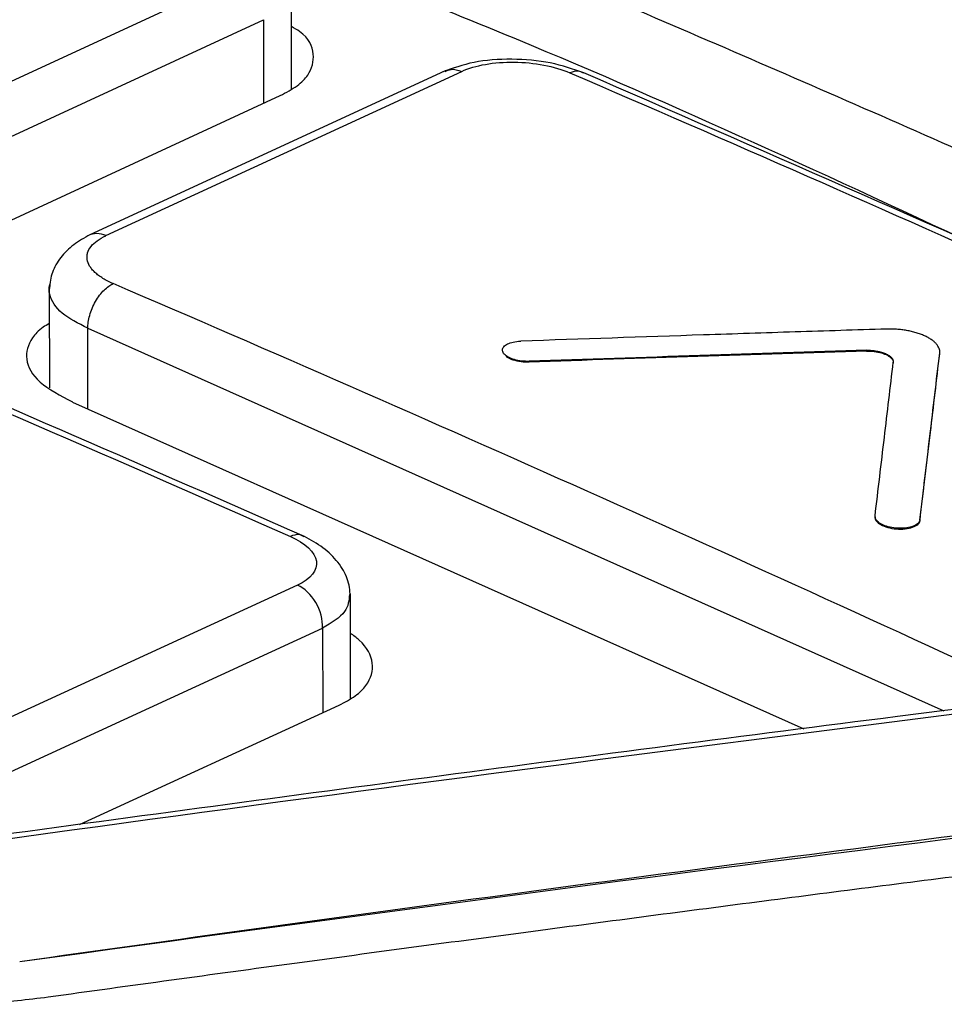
# Model space of a CAD drawing. Header units: millimetres. Extents: x -0.39 to 0.76, y -0.29 to 0.59.
# Tile 82 of 137: x 0.6648 to 0.675, y -0.0673 to -0.0563. Entities that reach past the tile are written whole.
import ezdxf

# ---------------------------------------------------------------- set-up
doc = ezdxf.new("R2010")
doc.units = ezdxf.units.MM

msp = doc.modelspace()

# ---------------------------------------------------------------- linework, layer by layer
at = {"color": 7, "linetype": 'Continuous', "lineweight": 25}
for p, q in [((0.667176, -0.055847), (0.663224, -0.057676)), ((0.66777, -0.057096), (0.667769, -0.055948)), ((0.663508, -0.058155), (0.66746, -0.056327)), ((0.669477, -0.056895), (0.665522, -0.058723)), ((0.665709, -0.058727), (0.66966, -0.056901)), ((0.663691, -0.058999), (0.667643, -0.057171)), ((0.665079, -0.059317), (0.66508, -0.060417)), ((0.674158, -0.06001), (0.674158, -0.060001)), ((0.67497, -0.060039), (0.67497, -0.060031)), ((0.670409, -0.060133), (0.670409, -0.060124)), ((0.665337, -0.060576), (0.673462, -0.064209)), ((0.674751, -0.061894), (0.674751, -0.061885)), ((0.667837, -0.062611), (0.663885, -0.064431)), ((0.668425, -0.063872), (0.668425, -0.062709)), ((0.664163, -0.064908), (0.668115, -0.063088)), ((0.665415, -0.065273), (0.668298, -0.063946))]:
    msp.add_line(p, q, dxfattribs=at)
at = {"color": 9, "linetype": 'Continuous', "lineweight": 25}
for p, q in [((0.66746, -0.056327), (0.66746, -0.057256)), ((0.665506, -0.059756), (0.675016, -0.064009)), ((0.665507, -0.060652), (0.665506, -0.059756)), ((0.668115, -0.063088), (0.668116, -0.06403))]:
    msp.add_line(p, q, dxfattribs=at)
msp.add_arc((0.665611, -0.058925), 0.0002207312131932, 63.799147, 118.233266, dxfattribs=at)
at = {"color": 7, "linetype": 'Continuous', "lineweight": 25}
for points, knots in [([(0.6848308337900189, -0.0622011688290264), (0.684316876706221, -0.0619573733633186), (0.6832890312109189, -0.0614698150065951), (0.6817468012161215, -0.0607490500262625), (0.6802043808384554, -0.0600360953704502), (0.6786617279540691, -0.0593317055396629), (0.6771188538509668, -0.0586356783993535), (0.6755757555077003, -0.0579480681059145), (0.6740324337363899, -0.0572688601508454), (0.6724888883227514, -0.0565980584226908), (0.670945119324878, -0.0559356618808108), (0.6694011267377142, -0.0552816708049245), (0.6678569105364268, -0.0546360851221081), (0.6663124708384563, -0.05399890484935), (0.664767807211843, -0.0533701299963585), (0.6627081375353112, -0.0525430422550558), (0.6601337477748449, -0.0515304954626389), (0.6570451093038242, -0.0503496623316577), (0.6539573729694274, -0.0492032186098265), (0.6508705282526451, -0.0480909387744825), (0.6477846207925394, -0.0470136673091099), (0.6446994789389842, -0.0459682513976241), (0.642643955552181, -0.0453004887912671), (0.6416160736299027, -0.0449665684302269)], [0, 0, 0, 0, 0.0357252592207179, 0.0714457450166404, 0.1071622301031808, 0.1428754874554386, 0.17858629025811, 0.2142954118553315, 0.2500036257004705, 0.2857117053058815, 0.3214204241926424, 0.3571305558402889, 0.3928428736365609, 0.4285581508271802, 0.4642771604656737, 0.5000006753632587, 0.5714408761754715, 0.6428668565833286, 0.7142848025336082, 0.7857009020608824, 0.85712134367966, 0.9285523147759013, 1, 1, 1, 1]), ([(0.6673602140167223, -0.0553847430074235), (0.6683839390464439, -0.0557833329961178), (0.6711686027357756, -0.056867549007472), (0.6739494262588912, -0.0581651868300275), (0.6757079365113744, -0.0589857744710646)], [0, 0, 0, 0, 0.3676296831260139, 1, 1, 1, 1]), ([(0.6676431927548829, -0.0571711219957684), (0.6677100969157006, -0.0571355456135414), (0.6678392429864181, -0.0570668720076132), (0.6679900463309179, -0.0569123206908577), (0.6680378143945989, -0.0567069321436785), (0.6679573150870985, -0.0565102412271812), (0.6678013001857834, -0.0564222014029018), (0.667769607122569, -0.0564043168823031)], [0, 0, 0, 0, 0.1723247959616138, 0.332641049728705, 0.6160675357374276, 0.9220074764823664, 1, 1, 1, 1]), ([(0.6710165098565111, -0.0569173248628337), (0.6708972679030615, -0.0568760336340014), (0.6706587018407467, -0.0567934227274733), (0.6702148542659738, -0.0567552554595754), (0.6697787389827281, -0.0567868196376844), (0.669560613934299, -0.056867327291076), (0.6694512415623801, -0.0569076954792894)], [0, 0, 0, 0, 0.248869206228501, 0.4979098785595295, 0.7482417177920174, 1, 1, 1, 1]), ([(0.669660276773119, -0.0569008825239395), (0.6698068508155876, -0.056833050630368), (0.6700219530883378, -0.0567952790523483), (0.6704656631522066, -0.056801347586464), (0.670692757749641, -0.0568447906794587), (0.6708614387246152, -0.0569174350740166)], [0, 0, 0, 0, 0.5, 0.5, 1, 1, 1, 1]), ([(0.6816230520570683, -0.0616836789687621), (0.6800240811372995, -0.0609419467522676), (0.676490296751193, -0.0593026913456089), (0.672952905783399, -0.0577611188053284), (0.671016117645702, -0.0569170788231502)], [0, 0, 0, 0, 0.4524811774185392, 1, 1, 1, 1]), ([(0.667912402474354, -0.0620692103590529), (0.6662090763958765, -0.0613223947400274), (0.6624446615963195, -0.0596719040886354), (0.6586783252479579, -0.0581267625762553), (0.6566161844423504, -0.0572807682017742)], [0, 0, 0, 0, 0.4524809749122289, 0.9999999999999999, 0.9999999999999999, 0.9999999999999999, 0.9999999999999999]), ([(0.6655069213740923, -0.0587307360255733), (0.6654452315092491, -0.0587664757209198), (0.6653197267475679, -0.0588391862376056), (0.6651838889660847, -0.0589881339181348), (0.6650946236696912, -0.0591554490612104), (0.6650845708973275, -0.0592715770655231), (0.6650795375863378, -0.0593297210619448)], [0, 0, 0, 0, 0.2415439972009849, 0.4914084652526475, 0.7453538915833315, 1, 1, 1, 1]), ([(0.6657887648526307, -0.0592602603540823), (0.6657468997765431, -0.0592422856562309), (0.6656895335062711, -0.0592128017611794), (0.6656259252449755, -0.0591696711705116), (0.6655851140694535, -0.0591356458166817), (0.6655518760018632, -0.0591005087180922), (0.6655177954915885, -0.0590525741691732), (0.6654991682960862, -0.0590027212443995), (0.6654973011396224, -0.0589537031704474), (0.6655063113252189, -0.0589050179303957), (0.6655375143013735, -0.0588464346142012), (0.6656064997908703, -0.0587820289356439), (0.6656717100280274, -0.0587443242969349), (0.6657085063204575, -0.0587273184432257)], [-1.37408968e-08, -1.37408968e-08, -1.37408968e-08, -1.37408968e-08, 0.0001660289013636, 0.0002490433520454, 0.0003320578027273, 0.0004150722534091, 0.0004980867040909, 0.0006641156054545, 0.0007471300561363, 0.0008301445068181, 0.0009961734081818, 0.001162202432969, 0.001328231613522, 0.001328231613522, 0.001328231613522, 0.001328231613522]), ([(0.6655061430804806, -0.0597560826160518), (0.6655070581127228, -0.0597136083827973), (0.6655139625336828, -0.0596645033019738), (0.6655429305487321, -0.0595614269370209), (0.6655650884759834, -0.0595076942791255), (0.6656207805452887, -0.0594099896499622), (0.6656541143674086, -0.0593663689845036), (0.6657223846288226, -0.0592988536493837), (0.6657571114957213, -0.0592749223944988), (0.6657887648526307, -0.0592602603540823)], [0, 0, 0, 0, 0.250000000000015, 0.250000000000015, 0.50000000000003, 0.50000000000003, 0.750000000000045, 0.750000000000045, 1, 1, 1, 1]), ([(0.6650796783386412, -0.0597046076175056), (0.6650558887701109, -0.0597178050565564), (0.6649718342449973, -0.0597644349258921), (0.6648538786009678, -0.0598946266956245), (0.6647927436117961, -0.0601029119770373), (0.6649376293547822, -0.0603643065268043), (0.6652029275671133, -0.0605047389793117), (0.6653366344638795, -0.0605755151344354)], [0, 0, 0, 0, 0.055959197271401, 0.1977179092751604, 0.453569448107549, 0.7246060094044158, 1, 1, 1, 1]), ([(0.6743786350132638, -0.0597651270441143), (0.6740401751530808, -0.0597757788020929), (0.6733632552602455, -0.0597970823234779), (0.6720093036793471, -0.0598414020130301), (0.670993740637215, -0.05987621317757), (0.6703166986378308, -0.0598994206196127)], [0, 0, 0, 0, 0.2499999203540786, 0.4999999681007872, 1, 1, 1, 1]), ([(0.6749703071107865, -0.0600305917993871), (0.6749706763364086, -0.0600221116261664), (0.6749714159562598, -0.0600051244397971), (0.6749644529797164, -0.059979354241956), (0.6749517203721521, -0.0599537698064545), (0.6749325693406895, -0.0599286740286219), (0.6749076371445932, -0.0599043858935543), (0.6748771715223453, -0.0598811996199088), (0.6748414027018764, -0.0598594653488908), (0.6748009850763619, -0.0598394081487), (0.6747563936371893, -0.0598212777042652), (0.6747080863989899, -0.0598053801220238), (0.6746568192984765, -0.0597918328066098), (0.6746032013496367, -0.0597808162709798), (0.6745478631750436, -0.0597725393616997), (0.6744915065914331, -0.0597670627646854), (0.6744346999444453, -0.0597642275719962), (0.6743973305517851, -0.0597648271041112), (0.6743786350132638, -0.0597651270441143)], [0, 0, 0, 0, 0.0623992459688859, 0.1249959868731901, 0.1873863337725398, 0.2497950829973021, 0.3123919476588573, 0.3747745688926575, 0.4371925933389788, 0.4997892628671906, 0.5621648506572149, 0.6245900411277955, 0.6871855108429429, 0.7495544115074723, 0.8119842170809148, 0.8745780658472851, 0.9372526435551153, 0.9999999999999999, 0.9999999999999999, 0.9999999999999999, 0.9999999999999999]), ([(0.6704090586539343, -0.06012361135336), (0.670381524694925, -0.0601245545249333), (0.6703527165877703, -0.0601233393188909), (0.6703250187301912, -0.0601200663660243), (0.670297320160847, -0.0601167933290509), (0.6702699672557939, -0.0601113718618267), (0.6702452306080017, -0.0601042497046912), (0.6702205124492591, -0.0600971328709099), (0.6701977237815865, -0.0600881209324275), (0.6701787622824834, -0.0600779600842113), (0.670159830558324, -0.0600678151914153), (0.6701441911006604, -0.0600562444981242), (0.6701331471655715, -0.0600442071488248), (0.6701221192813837, -0.0600321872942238), (0.6701153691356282, -0.060019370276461), (0.6701134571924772, -0.0600068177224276), (0.6701115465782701, -0.0599942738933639), (0.6701144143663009, -0.059981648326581), (0.6701218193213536, -0.0599699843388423), (0.670129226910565, -0.0599583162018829), (0.6701413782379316, -0.0599472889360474), (0.6701572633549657, -0.0599378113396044), (0.6701731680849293, -0.0599283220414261), (0.6701932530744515, -0.059920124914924), (0.6702158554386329, -0.059913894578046), (0.6702384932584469, -0.0599076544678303), (0.6702642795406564, -0.0599032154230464), (0.6702910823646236, -0.0599009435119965), (0.6702994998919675, -0.0599002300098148), (0.6703080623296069, -0.059899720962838), (0.6703166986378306, -0.0598994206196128)], [0, 0, 0, 0, 0.1076413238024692, 0.1076413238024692, 0.1076413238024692, 0.2152876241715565, 0.2152876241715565, 0.2152876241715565, 0.3228544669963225, 0.3228544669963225, 0.3228544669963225, 0.43025053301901, 0.43025053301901, 0.43025053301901, 0.5374873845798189, 0.5374873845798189, 0.5374873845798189, 0.644646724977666, 0.644646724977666, 0.644646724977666, 0.751842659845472, 0.751842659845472, 0.751842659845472, 0.859171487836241, 0.859171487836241, 0.859171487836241, 0.966671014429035, 0.966671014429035, 0.966671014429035, 1, 1, 1, 1]), ([(0.6704090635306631, -0.0601325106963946), (0.6703928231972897, -0.0601326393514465), (0.6703603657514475, -0.0601328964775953), (0.6703112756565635, -0.0601278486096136), (0.6702642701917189, -0.0601189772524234), (0.6702211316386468, -0.0601061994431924), (0.6701828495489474, -0.0600903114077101), (0.6701633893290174, -0.0600775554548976), (0.670153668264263, -0.060071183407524)], [0, 0, 0, 0, 0.1667258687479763, 0.3332133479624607, 0.500137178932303, 0.6665663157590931, 0.8334381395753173, 1, 1, 1, 1]), ([(0.674158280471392, -0.0600011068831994), (0.6735408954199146, -0.0600205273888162), (0.6722912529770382, -0.0600598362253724), (0.6710414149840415, -0.060102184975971), (0.6704090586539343, -0.06012361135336)], [0, 0, 0, 0, 0.4940493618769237, 0.9999999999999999, 0.9999999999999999, 0.9999999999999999, 0.9999999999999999]), ([(0.6741582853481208, -0.0600100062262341), (0.6738458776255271, -0.060019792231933), (0.6732210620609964, -0.0600393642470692), (0.6719713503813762, -0.0600797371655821), (0.6710339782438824, -0.0601114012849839), (0.6704090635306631, -0.0601325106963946)], [0, 0, 0, 0, 0.249999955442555, 0.5000000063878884, 1, 1, 1, 1]), ([(0.6741582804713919, -0.0600011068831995), (0.6741675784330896, -0.0600009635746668), (0.6741862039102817, -0.0600006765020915), (0.6742238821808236, -0.0600025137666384), (0.674261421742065, -0.0600070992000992), (0.6742971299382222, -0.0600144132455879), (0.6743228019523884, -0.0600211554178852), (0.6743469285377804, -0.0600291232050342), (0.6743766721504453, -0.0600411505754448), (0.67440231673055, -0.060055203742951), (0.6744226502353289, -0.0600706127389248), (0.6744351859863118, -0.0600827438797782), (0.674444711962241, -0.0600952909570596), (0.6744511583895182, -0.0601080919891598), (0.6744547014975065, -0.0601210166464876), (0.674454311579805, -0.0601295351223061), (0.6744541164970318, -0.0601337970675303)], [0, 0, 0, 0, 0.0624247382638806, 0.1250478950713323, 0.2496937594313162, 0.3123164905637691, 0.3747341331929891, 0.4371640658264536, 0.4997865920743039, 0.6244305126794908, 0.6870536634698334, 0.749462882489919, 0.8119048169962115, 0.874528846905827, 0.9372245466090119, 1, 1, 1, 1]), ([(0.6741582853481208, -0.0600100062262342), (0.6741858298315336, -0.0600091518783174), (0.6742146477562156, -0.0600104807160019), (0.6742423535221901, -0.0600138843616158), (0.6742700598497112, -0.0600172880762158), (0.674297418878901, -0.0600228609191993), (0.6743221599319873, -0.0600301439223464), (0.6743468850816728, -0.0600374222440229), (0.6743696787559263, -0.0600466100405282), (0.6743886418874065, -0.0600569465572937), (0.6744075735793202, -0.0600672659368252), (0.6744232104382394, -0.0600790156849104), (0.6744342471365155, -0.0600912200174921), (0.6744452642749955, -0.060103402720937), (0.6744520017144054, -0.0601163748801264), (0.674453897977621, -0.0601290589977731), (0.674454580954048, -0.0601336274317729), (0.6744546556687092, -0.0601381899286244), (0.6744541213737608, -0.0601426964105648)], [0, 0, 0, 0, 0.1870074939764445, 0.1870074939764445, 0.1870074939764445, 0.374022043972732, 0.374022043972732, 0.374022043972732, 0.560919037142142, 0.560919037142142, 0.560919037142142, 0.747503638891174, 0.747503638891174, 0.747503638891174, 0.9337519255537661, 0.9337519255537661, 0.9337519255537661, 1, 1, 1, 1]), ([(0.6747510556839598, -0.0618853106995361), (0.6747875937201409, -0.0615757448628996), (0.6748424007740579, -0.0611113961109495), (0.6749154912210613, -0.0604933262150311), (0.6749520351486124, -0.0601848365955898), (0.6749703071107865, -0.0600305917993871)], [0, 0, 0, 0, 0.500000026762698, 0.750000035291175, 1, 1, 1, 1]), ([(0.6747510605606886, -0.0618942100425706), (0.6747897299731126, -0.0615665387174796), (0.674862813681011, -0.0609472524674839), (0.6749358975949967, -0.0603301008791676), (0.6749703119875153, -0.0600394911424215)], [0, 0, 0, 0, 0.5291112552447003, 1, 1, 1, 1]), ([(0.674251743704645, -0.061844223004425), (0.6742861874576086, -0.0615526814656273), (0.6743536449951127, -0.0609817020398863), (0.6744211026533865, -0.0604124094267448), (0.6744541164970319, -0.0601337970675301)], [0, 0, 0, 0, 0.5105990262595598, 1, 1, 1, 1]), ([(0.6747510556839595, -0.0618853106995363), (0.6747495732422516, -0.061897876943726), (0.6747432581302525, -0.0619102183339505), (0.6747326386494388, -0.0619213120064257), (0.6747220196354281, -0.0619324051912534), (0.6747068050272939, -0.0619425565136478), (0.674688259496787, -0.0619509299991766), (0.6746696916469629, -0.0619593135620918), (0.674647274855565, -0.0619661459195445), (0.6746228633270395, -0.0619708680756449), (0.6745983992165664, -0.0619756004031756), (0.6745712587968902, -0.0619783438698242), (0.6745436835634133, -0.0619788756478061), (0.674516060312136, -0.0619794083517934), (0.6744872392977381, -0.0619777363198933), (0.6744596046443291, -0.0619739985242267), (0.6744319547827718, -0.0619702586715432), (0.6744047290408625, -0.0619643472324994), (0.6743801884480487, -0.0619567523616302), (0.6743556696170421, -0.0619491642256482), (0.674333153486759, -0.0619396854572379), (0.6743145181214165, -0.0619291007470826), (0.674295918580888, -0.0619185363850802), (0.6742806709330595, -0.0619065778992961), (0.6742700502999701, -0.061894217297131), (0.6742594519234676, -0.0618818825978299), (0.6742531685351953, -0.0618688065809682), (0.6742517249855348, -0.0618560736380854), (0.6742512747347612, -0.0618521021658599), (0.6742512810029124, -0.061848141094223), (0.6742517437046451, -0.0618442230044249)], [0, 0, 0, 0, 0.1071628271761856, 0.1071628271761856, 0.1071628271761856, 0.214317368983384, 0.214317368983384, 0.214317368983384, 0.321600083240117, 0.321600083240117, 0.321600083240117, 0.4291169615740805, 0.4291169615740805, 0.4291169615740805, 0.536825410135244, 0.536825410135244, 0.536825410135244, 0.644596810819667, 0.644596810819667, 0.644596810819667, 0.752273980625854, 0.752273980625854, 0.752273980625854, 0.859742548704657, 0.859742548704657, 0.859742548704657, 0.966982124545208, 0.966982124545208, 0.966982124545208, 1, 1, 1, 1]), ([(0.6742517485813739, -0.0618531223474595), (0.6742518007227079, -0.0618605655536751), (0.6742519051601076, -0.061875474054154), (0.6742683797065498, -0.0619053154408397), (0.6743108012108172, -0.0619403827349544), (0.6743910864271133, -0.0619721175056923), (0.6744879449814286, -0.0619889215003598), (0.674586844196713, -0.061988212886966), (0.6746729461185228, -0.0619701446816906), (0.6747226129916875, -0.0619426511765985), (0.6747457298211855, -0.0619160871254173), (0.674749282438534, -0.0619015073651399), (0.6747510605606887, -0.0618942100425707)], [0, 0, 0, 0, 0.0627855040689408, 0.1257573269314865, 0.2505108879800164, 0.3752811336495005, 0.5001010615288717, 0.62494669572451, 0.7497935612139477, 0.8746140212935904, 0.937243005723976, 1, 1, 1, 1]), ([(0.6677571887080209, -0.0620694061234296), (0.6679245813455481, -0.0621434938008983), (0.6680309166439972, -0.0622451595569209), (0.6680607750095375, -0.0624458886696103), (0.6679846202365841, -0.0625435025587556), (0.6678374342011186, -0.0626112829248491)], [0, 0, 0, 0, 0.5, 0.5, 1, 1, 1, 1]), ([(0.6684245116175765, -0.0627331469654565), (0.6684180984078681, -0.0626688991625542), (0.6684053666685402, -0.0625413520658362), (0.6682950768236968, -0.06235582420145), (0.668131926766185, -0.0621907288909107), (0.6679845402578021, -0.0621091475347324), (0.6679124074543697, -0.0620692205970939)], [0, 0, 0, 0, 0.258337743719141, 0.5128615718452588, 0.7615883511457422, 1, 1, 1, 1]), ([(0.6681151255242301, -0.0630882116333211), (0.6681181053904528, -0.0629958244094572), (0.6680902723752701, -0.0628916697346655), (0.6679879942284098, -0.0627160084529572), (0.6679141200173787, -0.062645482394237), (0.6678374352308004, -0.0626112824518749)], [0, 0, 0, 0, 0.5, 0.5, 1, 1, 1, 1]), ([(0.682875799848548, -0.0630551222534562), (0.6800847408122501, -0.0633871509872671), (0.6739167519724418, -0.0641209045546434), (0.667745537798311, -0.0649549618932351), (0.6643668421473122, -0.0654116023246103)], [0, 0, 0, 0, 0.4525071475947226, 1, 1, 1, 1]), ([(0.6644603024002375, -0.0654516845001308), (0.6675462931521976, -0.0650241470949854), (0.670631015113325, -0.0646155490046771), (0.6752583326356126, -0.0640251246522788), (0.6768007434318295, -0.0638324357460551), (0.6798855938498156, -0.0634558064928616), (0.6814279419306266, -0.0632731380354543), (0.6829693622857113, -0.0630922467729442)], [0, 0, 0, 0, 0.5000000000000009, 0.5000000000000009, 0.7500000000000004, 0.7500000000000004, 1, 1, 1, 1]), ([(0.668298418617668, -0.063945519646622), (0.6683617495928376, -0.0639121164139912), (0.6684863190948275, -0.0638464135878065), (0.6686416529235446, -0.0636913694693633), (0.6687003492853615, -0.0634783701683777), (0.6685963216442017, -0.0632730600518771), (0.6684591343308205, -0.0631711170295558), (0.6684248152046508, -0.0631456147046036)], [0, 0, 0, 0, 0.1603960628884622, 0.3154926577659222, 0.6085181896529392, 0.9020659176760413, 1, 1, 1, 1]), ([(0.6647505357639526, -0.0667932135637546), (0.6664837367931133, -0.0665503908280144), (0.6682168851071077, -0.066310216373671), (0.6716829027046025, -0.0658438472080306), (0.6734157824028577, -0.0656158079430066), (0.6768812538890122, -0.0651698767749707), (0.6786138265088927, -0.0649520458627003), (0.6820785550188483, -0.0645269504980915), (0.6838106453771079, -0.0643217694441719), (0.6855426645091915, -0.0641185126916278)], [0, 0, 0, 0, 0.25, 0.25, 0.5, 0.5, 0.75, 0.75, 1, 1, 1, 1]), ([(0.665066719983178, -0.0671866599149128), (0.6659793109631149, -0.0670609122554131), (0.6677755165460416, -0.0668134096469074), (0.6704261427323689, -0.0664584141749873), (0.6729896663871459, -0.0661221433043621), (0.6754660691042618, -0.0658046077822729), (0.6778553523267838, -0.0655049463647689), (0.6801575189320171, -0.0652224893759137), (0.6823725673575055, -0.0649567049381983), (0.6845005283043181, -0.0647064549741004), (0.6858900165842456, -0.0645474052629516), (0.6865702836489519, -0.0644695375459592)], [0, 0, 0, 0, 0.1272762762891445, 0.2505113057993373, 0.3697050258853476, 0.484857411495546, 0.595968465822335, 0.7030382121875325, 0.806066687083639, 0.905053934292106, 1, 1, 1, 1]), ([(0.6611429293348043, -0.0667994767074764), (0.661187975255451, -0.0668170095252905), (0.6612778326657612, -0.0668519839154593), (0.6614185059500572, -0.0669010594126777), (0.6615629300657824, -0.0669474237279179), (0.6617115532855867, -0.0669908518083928), (0.6618642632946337, -0.0670314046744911), (0.6621220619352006, -0.0670933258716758), (0.6624969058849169, -0.0671659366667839), (0.6629990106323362, -0.06723036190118), (0.6635140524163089, -0.0672658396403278), (0.663978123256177, -0.0672706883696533), (0.6643831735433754, -0.0672553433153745), (0.6647296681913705, -0.0672293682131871), (0.664954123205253, -0.0672009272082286), (0.6650667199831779, -0.0671866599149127)], [0, 0, 0, 0, 0.0424156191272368, 0.0846104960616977, 0.1266651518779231, 0.1686609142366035, 0.2106794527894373, 0.2528023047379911, 0.3765733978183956, 0.5002600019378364, 0.6238797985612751, 0.7476171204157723, 0.8316231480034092, 0.915534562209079, 1, 1, 1, 1])]:
    msp.add_open_spline(points, degree=3, knots=knots, dxfattribs=at)
at = {"color": 9, "linetype": 'Continuous', "lineweight": 25}
for points, knots in [([(0.66947672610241, -0.0569030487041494), (0.6694978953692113, -0.0568925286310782), (0.6695522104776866, -0.0568655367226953), (0.6696193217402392, -0.0568874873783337), (0.6696602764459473, -0.0569008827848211)], [0, 0, 0, 0, 0.3897491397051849, 1, 1, 1, 1]), ([(0.6710136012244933, -0.0569229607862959), (0.6709947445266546, -0.0569116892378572), (0.6709513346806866, -0.0568857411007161), (0.6708939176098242, -0.056905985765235), (0.6708614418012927, -0.0569174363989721)], [0, 0, 0, 0, 0.4343875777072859, 1, 1, 1, 1]), ([(0.6655061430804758, -0.059756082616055), (0.6654012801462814, -0.0597027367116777), (0.6651867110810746, -0.0595935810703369), (0.6650845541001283, -0.0594158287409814), (0.6650700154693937, -0.059302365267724), (0.6650889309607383, -0.0592628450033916), (0.6650907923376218, -0.0592589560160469)], [0, 0, 0, 0, 0.3775611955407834, 0.7725604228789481, 0.9776188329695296, 1, 1, 1, 1]), ([(0.6679100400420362, -0.0620749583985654), (0.667890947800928, -0.0620635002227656), (0.6678475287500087, -0.062037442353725), (0.6677896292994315, -0.0620579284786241), (0.6677571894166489, -0.0620694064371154)], [0, 0, 0, 0, 0.4397203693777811, 1, 1, 1, 1]), ([(0.6684136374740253, -0.0627144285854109), (0.6684080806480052, -0.0627798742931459), (0.668396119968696, -0.0629207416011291), (0.6682131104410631, -0.0630298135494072), (0.6681151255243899, -0.0630882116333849)], [0, 0, 0, 0, 0.4645911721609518, 1, 1, 1, 1])]:
    msp.add_open_spline(points, degree=3, knots=knots, dxfattribs=at)
at = {"color": 7, "linetype": 'Continuous', "lineweight": 25}
for points in [[(0.6708614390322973, -0.0569174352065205), (0.6743785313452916, -0.0584318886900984), (0.6778934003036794, -0.0600106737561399), (0.6814060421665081, -0.0616537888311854)], [(0.6564604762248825, -0.057281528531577), (0.660227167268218, -0.0588072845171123), (0.6639927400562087, -0.0604032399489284), (0.6677571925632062, -0.0620694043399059)], [(0.6763329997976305, -0.0639757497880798), (0.672820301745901, -0.0623420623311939), (0.6693055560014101, -0.0607702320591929), (0.6657887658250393, -0.0592602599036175)], [(0.6647505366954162, -0.0667950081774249), (0.67186554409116, -0.0658121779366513), (0.6789777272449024, -0.0649148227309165), (0.686086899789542, -0.0641086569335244)]]:
    msp.add_open_spline(points, degree=3, dxfattribs=at)

doc.saveas('drawing.dxf')
